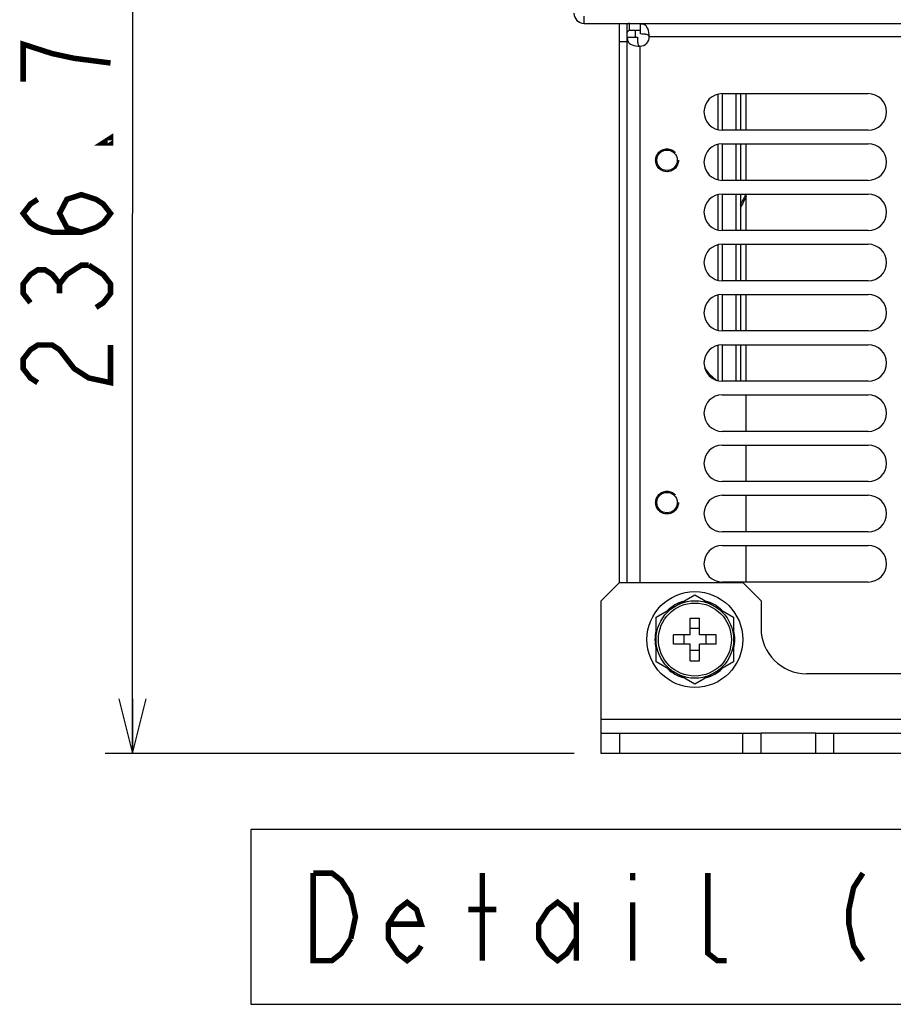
# Model space of a CAD drawing. Extents: x 34 to 410, y 34 to 287.
# Tile 47 of 77: x 259 to 291, y 38 to 74. Entities that reach past the tile are written whole.
import ezdxf

# ---------------------------------------------------------------- set-up
doc = ezdxf.new("R2010")
doc.units = 0
doc.header["$LTSCALE"] = 23.1
doc.linetypes.add('HIDDEN', pattern=[0.2, 0.1, -0.1])
doc.layers.get('0').update_dxf_attribs({"linetype": 'CONTINUOUS'})
for name, color, linetype in [('ALL_AXIS', 7, 'CONTINUOUS'), ('ALL_DIM', 7, 'CONTINUOUS'), ('ALL_FEATURES', 7, 'CONTINUOUS'), ('ALL_NOTE', 7, 'CONTINUOUS'), ('DEFAULT_2', 8, 'HIDDEN')]:
    doc.layers.add(name, color=color, linetype=linetype)
doc.dimstyles.get("Standard").update_dxf_attribs({"dimtxt": 2.5, "dimasz": 2.5, "dimexe": 1.25, "dimexo": 0.625, "dimtad": 1, "dimcen": 2.5, "dimazin": 3, "dimtfac": 1, "dimtmove": 0, "dimatfit": 3})

# ---------------------------------------------------------------- blocks, each defined once
blk = doc.blocks.new('_OPEN')
at = {"color": 0, "linetype": 'BYBLOCK'}
for p, q in [((0, 0), (-1, 0.25)), ((-1, -0.25), (0, 0)), ((-1, 0), (0, 0))]:
    blk.add_line(p, q, dxfattribs=at)
blk = doc.blocks.new('*D29')
at = {"layer": 'ALL_DIM', "color": 2, "linetype": 'CONTINUOUS'}
for p, q in [((283.846, 87.002), (262.173, 87.002)), ((263.173, 87.002), (263.173, 67.238)), ((263.173, 47.473), (263.173, 67.238)), ((279.337, 47.473), (262.173, 47.473))]:
    blk.add_line(p, q, dxfattribs=at)
at = {"layer": 'ALL_DIM', "color": 2, "linetype": 'CONTINUOUS', "xscale": 2, "yscale": 2, "zscale": 2}
for p, rotation in [((263.173, 87.002), 90), ((263.173, 47.473), 270)]:
    blk.add_blockref('_OPEN', p, dxfattribs=dict(at, rotation=rotation))

msp = doc.modelspace()

# ---------------------------------------------------------------- linework, layer by layer
at = {"color": 7, "linetype": 'CONTINUOUS'}
msp.add_line((281.59, 73.692), (281.59, 73.926), dxfattribs=at)
at = {"layer": 'ALL_AXIS', "color": 7, "linetype": 'CONTINUOUS'}
for p, q in [((284.763, 71.621), (290.107, 71.621)), ((285.64, 70.285), (285.64, 71.621)), ((290.107, 70.285), (284.763, 70.285)), ((284.763, 69.784), (290.107, 69.784)), ((285.64, 68.448), (285.64, 69.784)), ((290.107, 68.448), (284.763, 68.448)), ((284.763, 67.947), (290.107, 67.947)), ((285.64, 66.611), (285.64, 67.947)), ((290.107, 66.611), (284.763, 66.611)), ((284.763, 66.11), (290.107, 66.11)), ((285.64, 64.774), (285.64, 66.11)), ((290.107, 64.774), (284.763, 64.774)), ((284.763, 64.273), (290.107, 64.273)), ((285.64, 62.937), (285.64, 64.273)), ((290.107, 62.937), (284.763, 62.937)), ((284.763, 62.436), (290.107, 62.436)), ((285.64, 61.1), (285.64, 62.436)), ((290.107, 61.1), (284.763, 61.1)), ((284.763, 60.599), (290.107, 60.599)), ((285.64, 59.263), (285.64, 60.599)), ((290.107, 59.263), (284.763, 59.263)), ((284.763, 58.762), (290.107, 58.762)), ((285.64, 57.426), (285.64, 58.762)), ((290.107, 57.426), (284.763, 57.426)), ((284.763, 56.925), (290.107, 56.925)), ((285.64, 55.589), (285.64, 56.925)), ((290.107, 55.589), (284.763, 55.589)), ((284.763, 55.088), (290.107, 55.088)), ((285.64, 53.752), (285.64, 55.088)), ((290.107, 53.752), (284.763, 53.752)), ((282.341, 52.468), (283.761, 53.287)), ((283.761, 53.287), (285.18, 52.468)), ((282.341, 50.829), (282.341, 52.468)), ((285.18, 52.468), (285.18, 50.829)), ((283.761, 50.009), (282.341, 50.829)), ((285.18, 50.829), (283.761, 50.009)), ((288.186, 48.225), (286.182, 48.225))]:
    msp.add_line(p, q, dxfattribs=at)
at = {"layer": 'ALL_AXIS', "color": 3, "linetype": 'CONTINUOUS'}
msp.add_line((288.186, 47.473), (286.182, 47.473), dxfattribs=at)
at = {"layer": 'ALL_AXIS', "color": 7, "linetype": 'CONTINUOUS'}
for centre, radius in [((282.742, 69.183), 0.374), ((282.742, 56.658), 0.374), ((283.761, 51.648), 1.754), ((283.761, 51.648), 1.419)]:
    msp.add_circle(centre, radius, dxfattribs=at)
for centre, radius, start, end in [((281.757, 73.692), 0.334, 270, 2.866), ((284.763, 70.953), 0.668, 90, 270), ((290.107, 70.953), 0.668, 270, 90), ((284.763, 69.116), 0.668, 90, 270), ((290.107, 69.116), 0.668, 270, 90), ((284.763, 67.279), 0.668, 90, 270), ((290.107, 67.279), 0.668, 270, 90), ((284.763, 65.442), 0.668, 90, 270), ((290.107, 65.442), 0.668, 270, 90), ((284.763, 63.605), 0.668, 90, 270), ((290.107, 63.605), 0.668, 270, 90), ((284.763, 61.768), 0.668, 90, 270), ((290.107, 61.768), 0.668, 270, 90), ((284.763, 59.931), 0.668, 90, 270), ((290.107, 59.931), 0.668, 270, 90), ((284.763, 58.094), 0.668, 90, 270), ((290.107, 58.094), 0.668, 270, 90), ((284.763, 56.257), 0.668, 90, 270), ((290.107, 56.257), 0.668, 270, 90), ((284.763, 54.42), 0.668, 90, 270), ((290.107, 54.42), 0.668, 270, 90), ((283.761, 51.648), 1.461, 107.4067, 132.5933), ((283.761, 51.648), 1.461, 47.4067, 72.5933), ((283.761, 51.648), 1.461, 167.4067, 192.5933), ((283.761, 51.648), 1.461, 347.4067, 12.5933), ((283.761, 51.648), 1.461, 227.4067, 252.5933), ((283.761, 51.648), 1.461, 287.4067, 312.5933)]:
    msp.add_arc(centre, radius, start, end, dxfattribs=at)
at = {"layer": 'ALL_DIM', "color": 2, "linetype": 'CONTINUOUS', "const_width": 0.2}
for points in [[(262.373, 72.742), (261.04, 72.914), (260.24, 73.086), (259.706, 73.258), (259.173, 73.43), (259.173, 72.054)], [(262.373, 69.99), (262.373, 69.818), (262.106, 69.818), (262.373, 69.99)], [(261.306, 66.55), (260.773, 66.722), (260.506, 67.238), (260.773, 67.754), (261.306, 67.926), (261.84, 67.754), (262.106, 67.582), (262.373, 67.238), (262.106, 66.894), (261.84, 66.722), (261.306, 66.55), (260.24, 66.55), (259.706, 66.722), (259.44, 66.894), (259.173, 67.238), (259.44, 67.582), (259.706, 67.754)], [(259.44, 63.97), (259.173, 64.314), (259.173, 64.658), (259.44, 65.002), (259.706, 65.174), (259.973, 65.174), (260.24, 65.002), (260.506, 64.658), (260.773, 65.002), (261.04, 65.174), (261.306, 65.346), (261.573, 65.346)], [(261.573, 65.346), (262.106, 65.002), (262.373, 64.658), (262.373, 64.314), (262.106, 63.97), (261.84, 63.798)], [(260.506, 64.314), (260.506, 64.658)], [(259.706, 61.046), (259.44, 61.218), (259.173, 61.562), (259.173, 61.906), (259.44, 62.25), (259.706, 62.422), (260.24, 62.422), (260.506, 62.25), (260.773, 61.906), (261.04, 61.562), (261.573, 61.218), (262.373, 61.046), (262.373, 62.422)]]:
    msp.add_lwpolyline(points, dxfattribs=at)
at = {"layer": 'ALL_FEATURES', "color": 9, "linetype": 'CONTINUOUS'}
for p, q in [((279.703, 74.193), (279.703, 74.46)), ((281.293, 73.886), (281.273, 73.901)), ((281.373, 73.926), (281.373, 74.193)), ((282.09, 73.709), (328.684, 73.709)), ((281.757, 53.736), (281.757, 73.358)), ((330.437, 48.726), (280.337, 48.726))]:
    msp.add_line(p, q, dxfattribs=at)
at = {"layer": 'ALL_FEATURES', "color": 7, "linetype": 'CONTINUOUS'}
for p, q in [((279.703, 74.193), (331.072, 74.193)), ((281.273, 74.193), (281.273, 53.736)), ((281.774, 73.926), (281.373, 73.926)), ((281.774, 73.804), (281.774, 74.193)), ((281.005, 73.525), (281.273, 73.525)), ((281.273, 73.692), (281.66, 73.692)), ((284.596, 71.597), (284.596, 70.309)), ((284.763, 71.621), (284.763, 70.285)), ((285.264, 71.621), (285.264, 70.285)), ((285.431, 71.621), (285.431, 70.285)), ((284.596, 69.76), (284.596, 68.472)), ((284.763, 69.784), (284.763, 68.448)), ((285.264, 69.784), (285.264, 68.448)), ((285.431, 69.784), (285.431, 68.448)), ((284.596, 67.923), (284.596, 66.635)), ((284.763, 67.947), (284.763, 66.611)), ((285.264, 67.947), (285.264, 66.611)), ((285.431, 67.947), (285.431, 66.611)), ((284.596, 66.086), (284.596, 64.798)), ((284.763, 66.11), (284.763, 64.774)), ((285.264, 66.11), (285.264, 64.774)), ((285.431, 66.11), (285.431, 64.774)), ((284.596, 64.249), (284.596, 62.961)), ((284.763, 64.273), (284.763, 62.937)), ((285.264, 64.273), (285.264, 62.937)), ((285.431, 64.273), (285.431, 62.937)), ((284.596, 62.412), (284.596, 61.124)), ((284.763, 62.436), (284.763, 61.1)), ((285.264, 62.436), (285.264, 61.1)), ((285.431, 62.436), (285.431, 61.1)), ((281.005, 53.736), (280.337, 53.068)), ((281.005, 53.736), (285.514, 53.736)), ((286.182, 53.068), (285.514, 53.736)), ((280.337, 47.473), (280.337, 53.068)), ((286.182, 53.068), (286.182, 52.066)), ((283.591, 52.432), (283.93, 52.432)), ((283.591, 51.818), (283.591, 52.432)), ((283.93, 51.818), (283.93, 52.432)), ((283.93, 52.049), (283.591, 52.049)), ((283.591, 51.818), (282.976, 51.818)), ((282.976, 51.479), (282.976, 51.818)), ((283.36, 51.818), (283.36, 51.479)), ((284.545, 51.818), (283.93, 51.818)), ((284.162, 51.818), (284.162, 51.479)), ((284.545, 51.479), (284.545, 51.818)), ((283.591, 51.479), (282.976, 51.479)), ((283.591, 50.864), (283.591, 51.479)), ((283.93, 51.247), (283.591, 51.247)), ((284.545, 51.479), (283.93, 51.479)), ((283.93, 50.864), (283.93, 51.479)), ((283.591, 50.864), (283.93, 50.864)), ((322.922, 50.396), (287.852, 50.396)), ((280.337, 48.225), (286.182, 48.225)), ((281.005, 48.225), (281.005, 47.473)), ((285.514, 47.473), (285.514, 48.225)), ((286.182, 47.473), (286.182, 48.225)), ((288.186, 48.225), (322.588, 48.225)), ((288.186, 47.473), (288.186, 48.225)), ((288.854, 47.473), (288.854, 48.225))]:
    msp.add_line(p, q, dxfattribs=at)
at = {"layer": 'ALL_FEATURES', "color": 3, "linetype": 'CONTINUOUS'}
for p, q in [((281.005, 53.736), (281.005, 74.193)), ((282.09, 73.709), (282.086, 73.724)), ((286.182, 47.473), (280.337, 47.473)), ((322.588, 47.473), (288.186, 47.473))]:
    msp.add_line(p, q, dxfattribs=at)
at = {"layer": 'ALL_FEATURES', "color": 7, "linetype": 'CONTINUOUS'}
for points in [[(282.09, 73.709), (282.086, 73.788), (282.076, 73.864), (282.06, 73.936), (282.038, 74), (282.009, 74.055), (281.975, 74.098), (281.937, 74.127), (281.896, 74.147), (281.855, 74.159), (281.813, 74.165), (281.774, 74.168)], [(281.288, 73.692), (281.289, 73.653), (281.293, 73.612), (281.301, 73.572), (281.314, 73.532), (281.335, 73.493), (281.366, 73.458), (281.411, 73.426), (281.466, 73.401), (281.531, 73.382), (281.603, 73.368), (281.679, 73.361), (281.757, 73.358)]]:
    msp.add_lwpolyline(points, dxfattribs=at)
at = {"layer": 'ALL_FEATURES', "color": 3, "linetype": 'CONTINUOUS'}
for points in [[(281.66, 73.692), (281.66, 73.64), (281.662, 73.592), (281.664, 73.55), (281.667, 73.512), (281.672, 73.478), (281.678, 73.448), (281.687, 73.422), (281.697, 73.4), (281.71, 73.382), (281.725, 73.368), (281.741, 73.361), (281.757, 73.358)], [(282.086, 73.724), (282.077, 73.739), (282.064, 73.753), (282.046, 73.764), (282.025, 73.775), (282.001, 73.783), (281.972, 73.79), (281.941, 73.795), (281.905, 73.799), (281.866, 73.801), (281.822, 73.803), (281.774, 73.804)]]:
    msp.add_lwpolyline(points, dxfattribs=at)
at = {"layer": 'ALL_FEATURES', "color": 7, "linetype": 'CONTINUOUS'}
msp.add_circle((283.761, 51.648), 1.336, dxfattribs=at)
for centre, radius, start, end in [((279.703, 74.56), 0.367, 180, 270), ((281.373, 73.826), 0.1, 90, 180), ((295.017, 62.904), 10.604, 152.1645, 154.8309), ((287.852, 52.066), 1.67, 180, 270)]:
    msp.add_arc(centre, radius, start, end, dxfattribs=at)
at = {"layer": 'ALL_FEATURES', "color": 3, "linetype": 'CONTINUOUS'}
for centre, radius, start, end in [((281.373, 73.826), 0.367, 90, 105.8585), ((285.514, 62.503), 1.67, 213.3709, 235.3661)]:
    msp.add_arc(centre, radius, start, end, dxfattribs=at)
at = {"layer": 'ALL_FEATURES', "color": 9, "linetype": 'CONTINUOUS'}
msp.add_arc((295.017, 62.904), 10.655, 151.7374, 154.2516, dxfattribs=at)
at = {"layer": 'ALL_NOTE', "color": 2, "linetype": 'CONTINUOUS'}
msp.add_lwpolyline([(267.502, 38.301), (347.758, 38.301), (347.758, 44.701), (267.502, 44.701), (267.502, 38.301)], dxfattribs=at)
at = {"layer": 'ALL_NOTE', "color": 2, "linetype": 'CONTINUOUS', "const_width": 0.2}
for points in [[(269.79, 43.101), (270.478, 43.101), (270.822, 42.835), (270.994, 42.568), (271.166, 42.301), (271.338, 41.501), (271.166, 40.701)], [(271.166, 40.701), (270.822, 40.168), (270.478, 39.901), (269.79, 39.901), (269.79, 43.101)], [(275.982, 39.901), (275.982, 43.101)], [(281.486, 43.101), (281.486, 42.835)], [(284.926, 39.901), (284.582, 39.901), (284.238, 40.168), (284.238, 43.101)], [(289.914, 43.101), (289.57, 42.568), (289.398, 41.768), (289.398, 41.235), (289.57, 40.435), (289.914, 39.901)], [(273.746, 40.435), (273.574, 40.168), (273.23, 39.901), (272.886, 40.168), (272.542, 40.701), (272.542, 41.235), (272.886, 41.768), (273.23, 42.035), (273.574, 41.768), (273.746, 41.235), (272.542, 41.235)], [(279.422, 40.701), (279.078, 40.168), (278.734, 39.901), (278.39, 40.168), (278.046, 40.701), (278.046, 41.235), (278.39, 41.768), (278.734, 42.035), (279.078, 41.768), (279.422, 41.235)], [(275.466, 41.768), (276.498, 41.768)], [(279.422, 42.035), (279.422, 39.901)], [(281.486, 42.035), (281.486, 39.901)]]:
    msp.add_lwpolyline(points, dxfattribs=at)
at = {"layer": 'DEFAULT_2', "color": 8, "linetype": 'HIDDEN'}
for centre in [(282.742, 69.183), (282.742, 56.658)]:
    msp.add_circle(centre, 0.417, dxfattribs=at)

# ---------------------------------------------------------------- dimensions: what is measured, and where the dimension line sits
at = {"layer": 'ALL_DIM', "color": 2, "linetype": 'CONTINUOUS'}
dim = msp.add_linear_dim(base=(263.173, 87.002), p1=(280.337, 47.473), p2=(284.846, 87.002), angle=90, dimstyle='Standard', dxfattribs=at)
dim.commit()
dim.dimension.update_dxf_attribs({"geometry": '*D29', "text_midpoint": (263.173, 60.358), "dimtype": 128})

doc.saveas('drawing.dxf')
